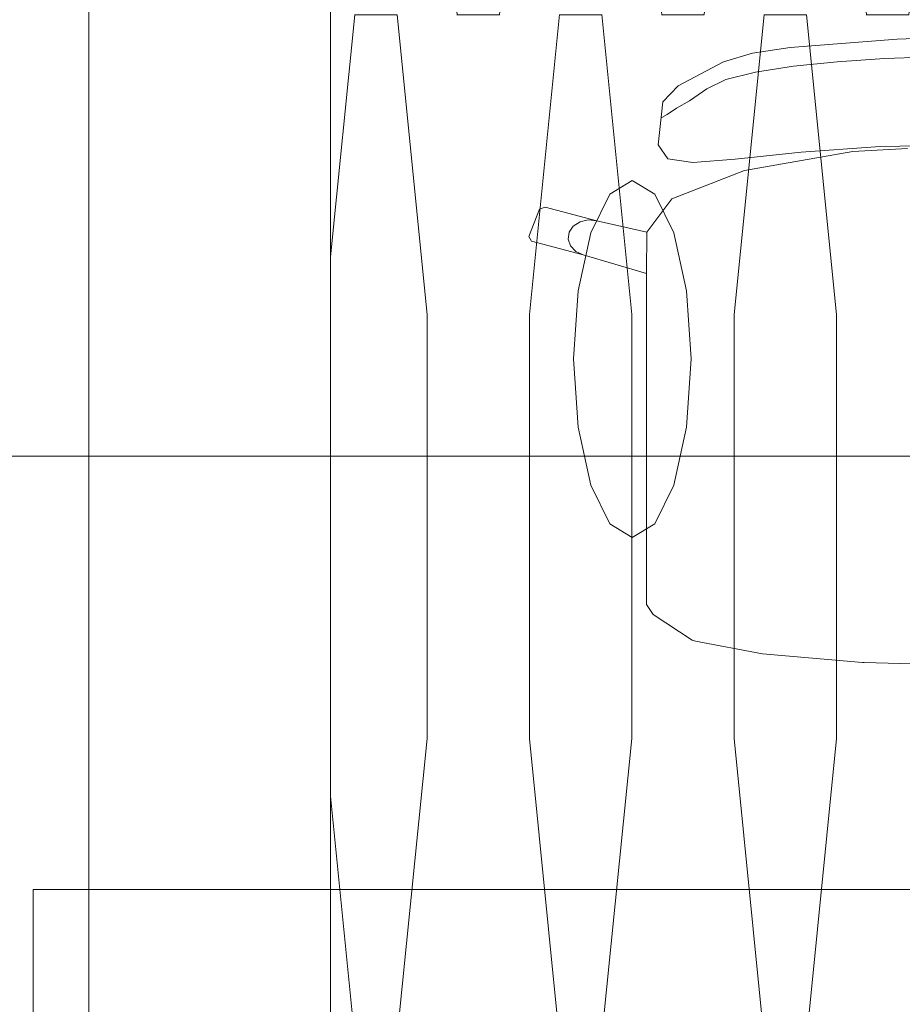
# Paper-space layout 'SA-902 Ruumi 103 siseviimistlused' of a CAD drawing. Header units: millimetres. Extents: x 15 to 415, y 5 to 292.
# Tile 75 of 108: x 138.96 to 145.21, y 169.4 to 176.37. Entities that reach past the tile are written whole.
import ezdxf
from ezdxf.xclip import XClip

# ---------------------------------------------------------------- set-up
doc = ezdxf.new("R2010")
doc.units = ezdxf.units.MM
doc.header["$MEASUREMENT"] = 0
doc.header["$XCLIPFRAME"] = 2
doc.layers.add('AR - Mööbel', color=7, linetype='Continuous')
doc.layers.add('SA - põrandaviimistlus', color=7, linetype='Continuous')
pattern_1 = [(0, (61.449, 53.2755), (0, 6), []), (90, (61.449, 53.2755), (-6, 0), [])]

# ---------------------------------------------------------------- blocks, each defined once
blk = doc.blocks.new('Drawing_1_1', base_point=(61.4492, 53.2755))
at = {"layer": 'SA - põrandaviimistlus', "linetype": 'Continuous', "lineweight": 13}
h = blk.add_hatch(dxfattribs=at)
h.set_pattern_fill('Grid_600x600_0001', color=254, style=0, pattern_type=2)
h.set_pattern_definition(pattern_1)
h.paths.add_polyline_path([(105.7208, 218.2439), (105.3855, 198.5263), (106.7362, 198.5157), (106.695, 195.5371), (108.166, 195.5371), (108.166, 192.7674), (134.0153, 192.7674), (134.0153, 195.5371), (134.3038, 195.5371), (134.3005, 197.8813), (142.2021, 197.8926), (142.2299, 199.9856), (149.4293, 199.8898), (149.4042, 196.9587), (152.2617, 196.9631), (152.2674, 193.1631), (188.5829, 193.2183), (188.5771, 197.0183), (193.4664, 197.0256), (193.4664, 198.218), (199.1664, 198.218), (199.1664, 197.0342), (214.2761, 197.0571), (214.287, 189.8571), (213.6422, 189.8564), (213.261, 163.4127), (213.958, 163.4151), (213.9783, 157.5651), (211.7245, 157.5838), (211.3334, 131.1908), (212.7833, 131.1693), (212.7796, 130.9251), (213.9015, 130.9274), (213.9141, 125.2274), (190.8191, 125.1962), (190.8148, 127.8435), (145.5167, 127.7839), (145.5191, 125.1365), (140.6255, 125.1301), (140.5897, 115.8428), (138.3326, 115.8516), (138.1789, 76.1598), (140.4364, 76.1508), (140.4185, 64.8477), (197.7154, 64.9384), (197.7542, 97.4524), (212.7335, 97.4163), (212.6893, 96.6167), (213.6747, 96.6143), (213.6653, 92.6401), (238.6651, 92.58), (238.6746, 96.5545), (243.2953, 96.5434), (244.2005, 96.5413), (244.2005, 125.2943), (238.9141, 125.2826), (238.9015, 130.9826), (240.0614, 130.9851), (240.061, 131.1851), (242.9637, 131.1502), (242.9617, 130.9915), (244.2005, 130.9943), (244.2005, 189.9025), (243.683, 189.9017), (243.2878, 157.6251), (239.6868, 157.6545), (239.6665, 163.5044), (240.4597, 163.5072), (240.7828, 189.8973), (240.0672, 189.8962), (240.0563, 197.0962), (244.2005, 197.1025), (244.2005, 199.0362), (201.1664, 199.0362), (201.1664, 212.4455), (209.7608, 212.4455, -0.068715), (209.0369, 214.4234), (199.1664, 214.4455), (199.1664, 211.518), (193.4664, 211.518), (193.4253, 233.3489), (149.8744, 233.3468), (149.7918, 227.137), (142.5924, 227.2328), (142.7036, 235.5863), (114.9286, 235.5863), (114.9286, 218.1863), (107.0505, 218.1863)])
h.paths.add_polyline_path([(145.6255, 67.9384), (145.6255, 122.2274), (205.9093, 122.2274), (205.9093, 100.4524), (190.7569, 100.4524), (190.7569, 67.9384)], flags=0)
h.paths.add_polyline_path([(215.9142, 134.2782), (215.9142, 189.0956), (236.9141, 189.0956), (236.9141, 134.2782)], flags=0)
h.paths.add_polyline_path([(215.9142, 100.4524), (215.9142, 122.2274), (236.9141, 122.2274), (236.9141, 100.4524)], flags=0)
h = blk.add_hatch(dxfattribs=at)
h.set_pattern_fill('Grid_600x600_0001', color=254, style=0, pattern_type=2)
h.set_pattern_definition(pattern_1)
h.paths.add_polyline_path([(140.6957, 130.8302), (145.5116, 130.8365), (145.5162, 128.1839), (190.8143, 128.2435), (190.8116, 130.8962), (209.8793, 130.9213), (209.8836, 131.2123), (211.3334, 131.1908), (211.7245, 157.5838), (210.2747, 157.6053), (210.4629, 170.3084), (208.1631, 170.3405), (208.4193, 189.8482), (188.5881, 189.8182), (188.5835, 192.7882), (152.2628, 192.7331), (152.2673, 189.7631), (141.0691, 189.7461), (141.01, 180.4123), (138.7767, 180.4264), (138.5205, 140.0058), (140.7538, 139.9916)])
h.paths.add_polyline_path([(145.6255, 134.2782), (145.6255, 185.9556), (205.9093, 185.9556), (205.9093, 134.2782)], flags=0)
at = {"layer": 'SA - põrandaviimistlus', "linetype": 'Continuous', "lineweight": 9}
h = blk.add_hatch(dxfattribs=at)
h.set_pattern_fill('Circles_4_0001', color=253, style=0, pattern_type=2)
h.set_pattern_definition([(0, (61.661, 53.2755), (0, 7.24264), [0.3, -0.424264]), (90, (61.4492, 55.3968), (-0.724264, 0), [3, -4.24264]), (84.2894, (61.4492, 58.3968), (-0.724264, 7.242641), [2.1319, -5.146863]), (84.2894, (61.9614, 53.2755), (-0.724264, 7.242641), [2.1319, -5.146863]), (275.7106, (61.4492, 55.3968), (0.724264, 7.242641), [2.1319, -5.146863]), (275.7106, (61.9614, 60.5181), (0.724264, 7.242641), [2.1319, -5.146863])])
h.paths.add_polyline_path([(141.1631, 162.6536), (208.1631, 162.6536), (208.1631, 189.6536), (141.1631, 189.6536)])
at = {"layer": 'AR - Mööbel', "color": 251, "linetype": 'Continuous', "lineweight": 13}
for p, q in [((144.4172, 176.1726), (145.1729, 176.2318)), ((145.1729, 176.2318), (145.7665, 176.2503)), ((143.9442, 176.0704), (144.1501, 176.1319)), ((144.1501, 176.1319), (144.4172, 176.1726)), ((143.6239, 175.9004), (143.9442, 176.0704)), ((144.7492, 176.0717), (144.4398, 176.0404)), ((145.0842, 176.0932), (144.7492, 176.0717)), ((145.4287, 176.1056), (145.0842, 176.0932)), ((144.172, 175.9985), (143.9619, 175.9454)), ((144.4398, 176.0404), (144.172, 175.9985)), ((143.9619, 175.9454), (143.8256, 175.8803)), ((143.5151, 175.7886), (143.6239, 175.9004)), ((143.8256, 175.8803), (143.7048, 175.795)), ((143.4811, 175.4828), (143.5151, 175.7886)), ((143.7048, 175.795), (143.6115, 175.7428)), ((143.6115, 175.7428), (143.547, 175.6992)), ((143.547, 175.6992), (143.5082, 175.677)), ((143.5504, 175.385), (143.4811, 175.4828)), ((144.093, 175.3022), (144.8608, 175.4368)), ((145.0202, 175.47), (144.4944, 175.4305)), ((144.8608, 175.4368), (145.2471, 175.457)), ((145.7665, 175.4897), (145.0202, 175.47)), ((143.7283, 175.3591), (143.5504, 175.385)), ((144.0267, 175.3811), (143.7283, 175.3591)), ((144.4944, 175.4305), (144.0267, 175.3811)), ((143.5799, 175.1007), (144.093, 175.3022)), ((143.1403, 175.1348), (143.2993, 175.2309)), ((143.2993, 175.2309), (143.4583, 175.1348)), ((143.0055, 174.861), (143.1403, 175.1348)), ((143.401, 174.8646), (143.5799, 175.1007)), ((143.4583, 175.1348), (143.5931, 174.861)), ((142.5665, 174.8341), (142.6435, 175.027)), ((142.6435, 175.027), (142.6828, 175.0432)), ((142.6828, 175.0432), (143.0483, 174.9466)), ((142.9294, 174.939), (142.9879, 174.9524)), ((142.9879, 174.9524), (143.0483, 174.9466)), ((143.0483, 174.9466), (143.401, 174.8646)), ((142.852, 174.8652), (142.8817, 174.9084)), ((142.8817, 174.9084), (142.9294, 174.939)), ((142.5865, 174.8021), (142.5665, 174.8341)), ((142.8448, 174.8161), (142.852, 174.8652)), ((142.8613, 174.7685), (142.8448, 174.8161)), ((142.9154, 174.4514), (143.0055, 174.861)), ((143.3998, 174.8629), (143.401, 174.8646)), ((143.401, 174.8646), (143.3998, 174.5726)), ((143.5931, 174.861), (143.6832, 174.4514)), ((142.952, 174.7055), (142.5865, 174.8021)), ((142.899, 174.7297), (142.8613, 174.7685)), ((142.952, 174.7055), (142.899, 174.7297)), ((143.3998, 174.5726), (142.952, 174.7055)), ((143.3998, 172.8005), (143.3998, 174.5726)), ((142.8838, 173.9681), (142.9154, 174.4514)), ((143.6832, 174.4514), (143.7148, 173.9681)), ((142.9154, 173.4849), (142.8838, 173.9681)), ((143.7148, 173.9681), (143.6832, 173.4849)), ((143.0055, 173.0752), (142.9154, 173.4849)), ((143.6832, 173.4849), (143.5931, 173.0752)), ((143.1403, 172.8014), (143.0055, 173.0752)), ((143.5931, 173.0752), (143.4583, 172.8014)), ((143.2993, 172.7053), (143.1403, 172.8014)), ((143.4583, 172.8014), (143.2993, 172.7053)), ((143.3998, 172.4948), (143.3998, 172.8005)), ((143.3998, 172.2317), (143.3998, 172.4948)), ((143.4467, 172.1589), (143.3998, 172.2317)), ((143.7234, 171.9795), (143.4467, 172.1589)), ((143.7454, 171.9721), (143.7234, 171.9795)), ((144.2196, 171.8815), (143.7454, 171.9721)), ((144.9293, 171.821), (144.2196, 171.8815)), ((144.9403, 171.8201), (144.9293, 171.821)), ((145.7665, 171.7991), (144.9403, 171.8201))]:
    blk.add_line(p, q, dxfattribs=at)
at = {"layer": 'AR - Mööbel', "color": 252, "linetype": 'Continuous', "lineweight": 13}
for p, q in [((139.0581, 160.5796), (139.0581, 170.215)), ((139.0581, 170.215), (155.4134, 170.215))]:
    blk.add_line(p, q, dxfattribs=at)
at = {"layer": 'SA - põrandaviimistlus', "color": 252, "linetype": 'Continuous', "lineweight": 13, "flags": 128}
blk.add_lwpolyline([(141.1631, 162.6536), (208.1631, 162.6536), (208.1631, 189.6536), (141.1631, 189.6536)], close=True, dxfattribs=at)

psp = doc.layouts.new('SA-902 Ruumi 103 siseviimistlused')

# ---------------------------------------------------------------- block references
at = {"color": 7, "linetype": 'Continuous', "lineweight": 13}
ref = psp.add_blockref('Drawing_1_1', (61.4492, 53.2755), dxfattribs=at)
XClip(ref).set_block_clipping_path([(24.1555726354, 26.0866641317), (244.2005401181, 283.9995795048)])

doc.saveas('drawing.dxf')
